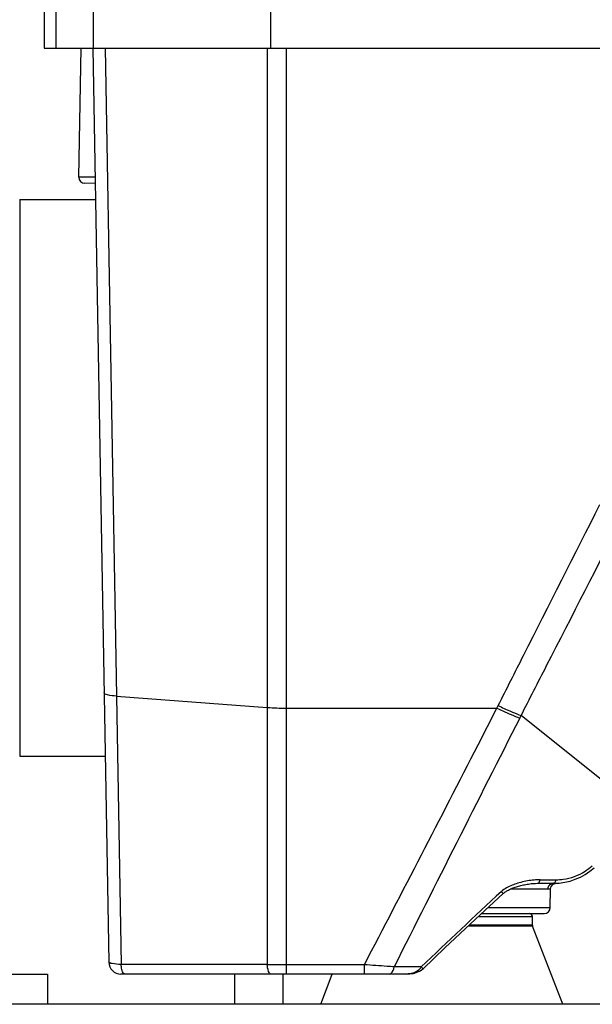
# Model space of a CAD drawing. Header units: millimetres. Extents: x 0 to 4000, y 0 to 3000.
# Tile 89 of 170: x 1241 to 1335, y 1532 to 1695. Entities that reach past the tile are written whole.
import ezdxf

# ---------------------------------------------------------------- set-up
doc = ezdxf.new("R2010")
doc.units = ezdxf.units.MM
doc.header["$LTSCALE"] = 219.99956
doc.layers.get('0').update_dxf_attribs({"linetype": 'CONTINUOUS'})
doc.layers.add('SUPERFICI', color=7, linetype='CONTINUOUS')

msp = doc.modelspace()

# ---------------------------------------------------------------- linework, layer by layer
at = {"color": 7, "linetype": 'CONTINUOUS'}
for p, q in [((1244.78, 1696.68), (1244.78, 1690.18)), ((1246.74, 1690.18), (1246.74, 1696.68)), ((1282.22, 1690.18), (1282.22, 1696.68)), ((1244.78, 1690.18), (1576.63, 1690.18)), ((1250.51, 1668.9), (1250.88, 1690.17)), ((1252.82, 1690.18), (1255.45, 1539.15)), ((1253.21, 1667.85), (1251.49, 1667.88)), ((1240.75, 1665.18), (1253.25, 1665.18)), ((1240.75, 1665.18), (1240.75, 1573.18)), ((1240.75, 1573.18), (1254.86, 1573.18)), ((1326.36, 1552.18), (1329.13, 1552.18)), ((1328.93, 1552.03), (1329.43, 1552.19)), ((1329.14, 1552.18), (1329.25, 1552.18)), ((1317.07, 1547.18), (1327.42, 1547.18)), ((1325.49, 1545.27), (1325.49, 1546.68)), ((1330.49, 1532.18), (1325.52, 1545.09)), ((1195.31, 1537.18), (1245.31, 1537.18)), ((1245.31, 1537.18), (1245.31, 1532.18)), ((1304.68, 1537.18), (1257.45, 1537.18)), ((1276.31, 1532.18), (1276.31, 1537.18)), ((1284.31, 1532.18), (1284.31, 1537.18)), ((1290.49, 1532.18), (1292.41, 1537.18)), ((2306.31, 1532.18), (516.31, 1532.18))]:
    msp.add_line(p, q, dxfattribs=at)
at = {"color": 9, "linetype": 'CONTINUOUS'}
for p, q in [((1252.88, 1696.68), (1252.88, 1690.18)), ((1254.87, 1690.18), (1256.72, 1583.11)), ((1281.66, 1690.18), (1281.66, 1538.76)), ((1284.83, 1537.18), (1284.83, 1690.18)), ((1253.19, 1668.86), (1250.51, 1668.9)), ((1256.72, 1583.11), (1281.66, 1581.24)), ((1256.72, 1583.11), (1257.5, 1538.76)), ((1284.83, 1581.13), (1319.61, 1581.13)), ((1316.5, 1575.05), (1319.61, 1581.13)), ((1319.61, 1581.13), (1319.83, 1581.55)), ((1323.4, 1579.49), (1323.61, 1579.91)), ((1344.42, 1563.23), (1323.61, 1579.91)), ((1326.74, 1552.77), (1329.37, 1552.77)), ((1328.02, 1551.2), (1321.81, 1551.2)), ((1318.14, 1548.16), (1328.42, 1548.16)), ((1316.53, 1546.68), (1325.49, 1546.68)), ((1325.52, 1545.09), (1314.84, 1545.09)), ((1325.49, 1545.27), (1315.03, 1545.27)), ((1281.66, 1538.76), (1257.5, 1538.76)), ((1297.71, 1538.73), (1284.83, 1538.73)), ((1297.71, 1537.18), (1297.71, 1538.73)), ((1307.12, 1538.35), (1302.63, 1538.37))]:
    msp.add_line(p, q, dxfattribs=at)
at = {"color": 7, "linetype": 'CONTINUOUS'}
for points in [[(1320.64, 1550.48), (1320.75, 1550.57), (1320.87, 1550.67), (1321, 1550.75), (1321.12, 1550.83), (1321.25, 1550.91), (1321.39, 1550.99), (1321.53, 1551.07), (1321.68, 1551.14), (1321.83, 1551.21), (1321.99, 1551.28), (1322.15, 1551.35), (1322.32, 1551.41), (1322.49, 1551.48), (1322.66, 1551.54), (1322.84, 1551.6), (1323.02, 1551.65), (1323.2, 1551.71), (1323.39, 1551.76), (1323.59, 1551.81), (1323.79, 1551.86), (1323.99, 1551.91), (1324.2, 1551.95), (1324.41, 1551.99), (1324.63, 1552.03), (1324.85, 1552.06), (1325.07, 1552.09), (1325.3, 1552.12), (1325.53, 1552.14), (1325.77, 1552.16), (1326.01, 1552.17), (1326.25, 1552.18), (1326.36, 1552.18)], [(1328.47, 1551.21), (1328.59, 1551.65), (1328.93, 1552.03)], [(1307.4, 1538.05), (1311.02, 1541.51), (1316.09, 1546.27), (1320.64, 1550.48)], [(1304.68, 1537.18), (1305.82, 1537.29), (1306.81, 1537.64), (1307.4, 1538.05)]]:
    msp.add_lwpolyline(points, dxfattribs=at)
for centre, radius, start, end in [((1251.51, 1668.88), 1, 179, 269), ((1328.99, 1562.18), 10, 270, 312), ((1327.42, 1548.18), 1, 270, 359), ((1324.99, 1546.68), 0.5, 0, 90), ((1325.99, 1545.27), 0.5, 180, 201.0375), ((1257.45, 1539.18), 2, 181, 270)]:
    msp.add_arc(centre, radius, start, end, dxfattribs=at)
at = {"color": 9, "linetype": 'CONTINUOUS'}
for centre, radius, start, end in [((1284.79, 1623.61), 42.48, 265.7706, 270.0531), ((8667.6, -2154.87), 8239.1, 153.047671, 153.368031), ((-3381.51, 3981.67), 5278.55, 332.4317, 332.87556), ((1329.35, 1561.77), 9, 302.5413, 312.0553), ((1326.98, 1539.56), 13.22, 97.5516, 107.3149), ((1326.86, 1540.53), 12.24, 94.1782, 97.6175), ((1326.75, 1542.12), 10.65, 90.0487, 94.1986), ((1329.38, 1561.74), 8.97, 269.9674, 277.6624), ((1284.79, 1750.51), 211.77, 269.153, 270.0114)]:
    msp.add_arc(centre, radius, start, end, dxfattribs=at)
for points, knots in [([(1319.83, 1581.55), (1321.22, 1584.31), (1326.83, 1595.39), (1332.43, 1606.46), (1336.64, 1614.79)], [0, 0, 0, 0, 0.249064, 1, 1, 1, 1]), ([(1323.61, 1579.91), (1325.02, 1582.66), (1330.67, 1593.68), (1336.32, 1604.71), (1340.57, 1612.98)], [0, 0, 0, 0, 0.249066, 1, 1, 1, 1]), ([(1256.72, 1583.11), (1256.23, 1583.14), (1255.64, 1583.2), (1254.68, 1583.47), (1254.68, 1583.69)], [0, 0, 0, 0, 0.687561, 1, 1, 1, 1]), ([(1319.61, 1581.13), (1319.94, 1580.97), (1321.18, 1580.38), (1322.45, 1579.85), (1323.4, 1579.49)], [0, 0, 0, 0, 0.261625, 1, 1, 1, 1]), ([(1319.83, 1581.55), (1320.15, 1581.39), (1321.39, 1580.8), (1322.66, 1580.27), (1323.61, 1579.91)], [0, 0, 0, 0, 0.261632, 1, 1, 1, 1]), ([(1326.36, 1552.18), (1326.4, 1552.18), (1326.64, 1552.29), (1326.7, 1552.57), (1326.74, 1552.77)], [0, 0, 0, 0, 0.1685, 1, 1, 1, 1]), ([(1329.37, 1552.77), (1329.35, 1552.69), (1329.3, 1552.47), (1329.15, 1552.18), (1328.99, 1552.18)], [0, 0, 0, 0, 0.34685, 1, 1, 1, 1]), ([(1320.64, 1550.48), (1320.67, 1550.5), (1320.45, 1550.63), (1320.43, 1550.73), (1320.35, 1550.81)], [0, 0, 0, 0, 0.265765, 1, 1, 1, 1]), ([(1328.47, 1551.21), (1328.47, 1551.17), (1328.23, 1551.25), (1328.13, 1551.2), (1328.02, 1551.2)], [0, 0, 0, 0, 0.251009, 1, 1, 1, 1]), ([(1257.5, 1538.76), (1257, 1538.77), (1256.33, 1538.83), (1255.7, 1538.96), (1255.46, 1539.08), (1255.45, 1539.15)], [0, 0, 0, 0, 0.70135, 0.907032, 1, 1, 1, 1]), ([(1258.13, 1537.18), (1258.08, 1537.18), (1257.77, 1537.32), (1257.69, 1537.69), (1257.62, 1537.94)], [0, 0, 0, 0, 0.161242, 1, 1, 1, 1]), ([(1282.29, 1537.18), (1282.09, 1537.18), (1281.74, 1537.85), (1281.68, 1538.37), (1281.66, 1538.76)], [0, 0, 0, 0, 0.342512, 1, 1, 1, 1]), ([(1302.63, 1538.37), (1302.24, 1538.4), (1300.6, 1538.5), (1298.96, 1538.63), (1297.71, 1538.73)], [0, 0, 0, 0, 0.236402, 1, 1, 1, 1]), ([(1301.8, 1537.18), (1301.89, 1537.18), (1302.39, 1537.38), (1302.55, 1537.96), (1302.63, 1538.37)], [0, 0, 0, 0, 0.178931, 1, 1, 1, 1]), ([(1307.4, 1538.05), (1307.42, 1538.07), (1307.21, 1538.18), (1307.19, 1538.28), (1307.12, 1538.35)], [0, 0, 0, 0, 0.265092, 1, 1, 1, 1])]:
    msp.add_open_spline(points, degree=3, knots=knots, dxfattribs=at)
for points in [[(1330.57, 1552.85), (1331.85, 1553.02), (1333.11, 1553.48), (1334.2, 1554.18)], [(1320.35, 1550.81), (1315.9, 1546.7), (1311.47, 1542.56), (1307.12, 1538.35)], [(1322.14, 1551.86), (1321.5, 1551.59), (1320.86, 1551.27), (1320.35, 1550.81)], [(1323.05, 1552.18), (1322.74, 1552.09), (1322.43, 1551.98), (1322.14, 1551.86)], [(1328.51, 1552.05), (1328.23, 1551.88), (1328.02, 1551.53), (1328.02, 1551.2)], [(1328.99, 1552.18), (1328.83, 1552.18), (1328.65, 1552.13), (1328.51, 1552.05)], [(1257.62, 1537.94), (1257.56, 1538.21), (1257.52, 1538.48), (1257.5, 1538.76)], [(1306.66, 1537.83), (1306.12, 1537.4), (1305.37, 1537.18), (1304.68, 1537.18)], [(1307.12, 1538.35), (1306.99, 1538.16), (1306.83, 1537.98), (1306.66, 1537.83)]]:
    msp.add_open_spline(points, degree=3, dxfattribs=at)
at = {"layer": 'SUPERFICI', "color": 7, "linetype": 'CONTINUOUS'}
msp.add_line((1328.42, 1548.16), (1328.47, 1551.21), dxfattribs=at)

doc.saveas('drawing.dxf')
